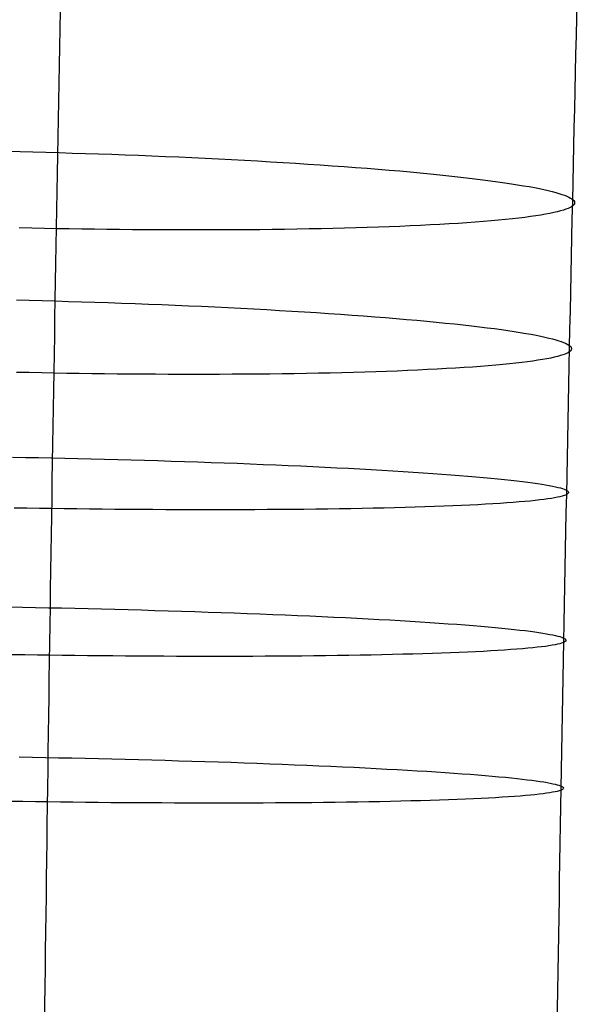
# Model space of a CAD drawing. Extents: x -37 to 483, y -973 to -253.
# Tile 123 of 197: x 22 to 35, y -544 to -521. Entities that reach past the tile are written whole.
import ezdxf

# ---------------------------------------------------------------- set-up
doc = ezdxf.new("R2010")
doc.units = 0
doc.layers.add('PREDEFINITO', color=7, linetype='CONTINUOUS')

msp = doc.modelspace()

# ---------------------------------------------------------------- linework, layer by layer
at = {"layer": 'PREDEFINITO'}
for p, q in [((21.996, -524.413, 56.835), (22.29, -524.42, 56.834)), ((22.29, -524.42, 56.834), (22.586, -524.427, 56.84)), ((22.586, -524.427, 56.84), (22.885, -524.435, 56.852)), ((22.885, -524.435, 56.852), (23.185, -524.444, 56.87)), ((23.185, -524.444, 56.87), (23.487, -524.453, 56.895)), ((23.487, -524.453, 56.895), (23.791, -524.462, 56.926)), ((23.791, -524.462, 56.926), (24.096, -524.473, 56.964)), ((24.096, -524.473, 56.964), (24.402, -524.483, 57.009)), ((24.402, -524.483, 57.009), (24.708, -524.494, 57.061)), ((24.708, -524.494, 57.061), (25.015, -524.506, 57.12)), ((25.015, -524.506, 57.12), (25.322, -524.518, 57.186)), ((25.322, -524.518, 57.186), (25.629, -524.531, 57.259)), ((25.629, -524.531, 57.259), (25.936, -524.544, 57.339)), ((25.936, -524.544, 57.339), (26.241, -524.558, 57.427)), ((26.241, -524.558, 57.427), (26.546, -524.573, 57.522)), ((26.546, -524.573, 57.522), (26.849, -524.588, 57.624)), ((26.849, -524.588, 57.624), (27.151, -524.603, 57.733)), ((27.151, -524.603, 57.733), (27.45, -524.619, 57.85)), ((27.45, -524.619, 57.85), (27.747, -524.635, 57.974)), ((27.747, -524.635, 57.974), (28.042, -524.652, 58.105)), ((28.042, -524.652, 58.105), (28.333, -524.67, 58.243)), ((28.333, -524.67, 58.243), (28.621, -524.688, 58.389)), ((28.621, -524.688, 58.389), (28.906, -524.706, 58.541)), ((28.906, -524.706, 58.541), (29.186, -524.725, 58.7)), ((29.186, -524.725, 58.7), (29.463, -524.744, 58.866)), ((29.463, -524.744, 58.866), (29.735, -524.763, 59.039)), ((29.735, -524.763, 59.039), (30.002, -524.783, 59.217)), ((30.002, -524.783, 59.217), (30.264, -524.803, 59.403)), ((30.264, -524.803, 59.403), (30.52, -524.824, 59.594)), ((30.52, -524.824, 59.594), (30.771, -524.845, 59.791)), ((30.771, -524.845, 59.791), (31.017, -524.866, 59.994)), ((31.017, -524.866, 59.994), (31.256, -524.887, 60.202)), ((31.256, -524.887, 60.202), (31.488, -524.909, 60.416)), ((31.488, -524.909, 60.416), (31.714, -524.931, 60.635)), ((31.714, -524.931, 60.635), (31.934, -524.953, 60.858)), ((31.934, -524.953, 60.858), (32.146, -524.975, 61.086)), ((32.146, -524.975, 61.086), (32.352, -524.998, 61.319)), ((32.352, -524.998, 61.319), (32.55, -525.021, 61.555)), ((32.55, -525.021, 61.555), (32.741, -525.043, 61.795)), ((32.741, -525.043, 61.795), (32.924, -525.066, 62.039)), ((32.924, -525.066, 62.039), (33.1, -525.089, 62.286)), ((33.1, -525.089, 62.286), (33.268, -525.112, 62.535)), ((33.268, -525.112, 62.535), (33.428, -525.135, 62.788)), ((33.428, -525.135, 62.788), (33.581, -525.158, 63.043)), ((33.581, -525.158, 63.043), (33.725, -525.181, 63.3)), ((33.725, -525.181, 63.3), (33.862, -525.204, 63.558)), ((33.862, -525.204, 63.558), (33.991, -525.226, 63.819)), ((33.991, -525.226, 63.819), (34.112, -525.249, 64.08)), ((34.112, -525.249, 64.08), (34.225, -525.272, 64.343)), ((34.225, -525.272, 64.343), (34.331, -525.294, 64.606)), ((34.331, -525.294, 64.606), (34.428, -525.316, 64.87)), ((34.428, -525.316, 64.87), (34.518, -525.339, 65.134)), ((34.518, -525.339, 65.134), (34.6, -525.361, 65.398)), ((34.6, -525.361, 65.398), (34.675, -525.382, 65.662)), ((34.675, -525.382, 65.662), (34.743, -525.404, 65.926)), ((34.743, -525.404, 65.926), (34.803, -525.425, 66.188)), ((34.803, -525.425, 66.188), (34.856, -525.446, 66.45)), ((34.856, -525.446, 66.45), (34.901, -525.467, 66.71)), ((34.901, -525.467, 66.71), (34.94, -525.488, 66.97)), ((34.94, -525.488, 66.97), (34.972, -525.508, 67.227)), ((34.972, -525.508, 67.227), (34.998, -525.528, 67.483)), ((34.998, -525.528, 67.483), (35.017, -525.548, 67.74)), ((35.017, -525.548, 67.74), (35.03, -525.568, 67.999)), ((34.777, -525.766, 70.695), (34.711, -525.786, 70.971)), ((34.836, -525.747, 70.42), (34.777, -525.766, 70.695)), ((34.886, -525.727, 70.145), (34.836, -525.747, 70.42)), ((34.93, -525.708, 69.872), (34.886, -525.727, 70.145)), ((34.965, -525.688, 69.599), (34.93, -525.708, 69.872)), ((34.994, -525.668, 69.328), (34.965, -525.688, 69.599)), ((35.015, -525.648, 69.058), (34.994, -525.668, 69.328)), ((35.029, -525.628, 68.79), (35.015, -525.648, 69.058)), ((35.036, -525.608, 68.524), (35.029, -525.628, 68.79)), ((35.03, -525.568, 67.999), (35.036, -525.588, 68.26)), ((35.036, -525.588, 68.26), (35.036, -525.608, 68.524)), ((33.287, -525.998, 74.21), (33.116, -526.013, 74.466)), ((33.449, -525.982, 73.951), (33.287, -525.998, 74.21)), ((33.604, -525.966, 73.689), (33.449, -525.982, 73.951)), ((33.751, -525.949, 73.425), (33.604, -525.966, 73.689)), ((33.89, -525.932, 73.158), (33.751, -525.949, 73.425)), ((34.021, -525.915, 72.889), (33.89, -525.932, 73.158)), ((34.144, -525.897, 72.618), (34.021, -525.915, 72.889)), ((34.258, -525.879, 72.346), (34.144, -525.897, 72.618)), ((34.365, -525.861, 72.072), (34.258, -525.879, 72.346)), ((34.463, -525.843, 71.797), (34.365, -525.861, 72.072)), ((34.554, -525.824, 71.522), (34.463, -525.843, 71.797)), ((34.636, -525.805, 71.247), (34.554, -525.824, 71.522)), ((34.711, -525.786, 70.971), (34.636, -525.805, 71.247)), ((22.56, -526.182, 79.987), (22.269, -526.176, 79.993)), ((22.849, -526.188, 79.975), (22.56, -526.182, 79.987)), ((23.135, -526.194, 79.957), (22.849, -526.188, 79.975)), ((23.42, -526.199, 79.933), (23.135, -526.194, 79.957)), ((23.708, -526.203, 79.904), (23.42, -526.199, 79.933)), ((23.997, -526.207, 79.868), (23.708, -526.203, 79.904)), ((24.287, -526.211, 79.827), (23.997, -526.207, 79.868)), ((24.579, -526.214, 79.778), (24.287, -526.211, 79.827)), ((24.872, -526.217, 79.724), (24.579, -526.214, 79.778)), ((25.165, -526.219, 79.663), (24.872, -526.217, 79.724)), ((25.459, -526.221, 79.595), (25.165, -526.219, 79.663)), ((25.754, -526.222, 79.52), (25.459, -526.221, 79.595)), ((26.048, -526.223, 79.439), (25.754, -526.222, 79.52)), ((26.343, -526.223, 79.351), (26.048, -526.223, 79.439)), ((26.636, -526.223, 79.255), (26.343, -526.223, 79.351)), ((26.929, -526.222, 79.153), (26.636, -526.223, 79.255)), ((27.221, -526.221, 79.044), (26.929, -526.222, 79.153)), ((27.512, -526.219, 78.927), (27.221, -526.221, 79.044)), ((27.8, -526.216, 78.804), (27.512, -526.219, 78.927)), ((28.087, -526.213, 78.673), (27.8, -526.216, 78.804)), ((28.371, -526.21, 78.536), (28.087, -526.213, 78.673)), ((28.653, -526.205, 78.391), (28.371, -526.21, 78.536)), ((28.932, -526.2, 78.24), (28.653, -526.205, 78.391)), ((29.208, -526.195, 78.082), (28.932, -526.2, 78.24)), ((29.48, -526.189, 77.916), (29.208, -526.195, 78.082)), ((29.748, -526.182, 77.744), (29.48, -526.189, 77.916)), ((30.012, -526.175, 77.566), (29.748, -526.182, 77.744)), ((30.271, -526.167, 77.381), (30.012, -526.175, 77.566)), ((30.526, -526.158, 77.19), (30.271, -526.167, 77.381)), ((30.775, -526.149, 76.992), (30.526, -526.158, 77.19)), ((31.02, -526.14, 76.789), (30.775, -526.149, 76.992)), ((31.259, -526.13, 76.579), (31.02, -526.14, 76.789)), ((31.491, -526.119, 76.364), (31.259, -526.13, 76.579)), ((31.718, -526.107, 76.144), (31.491, -526.119, 76.364)), ((31.939, -526.095, 75.918), (31.718, -526.107, 76.144)), ((32.152, -526.083, 75.687), (31.939, -526.095, 75.918)), ((32.359, -526.07, 75.451), (32.152, -526.083, 75.687)), ((32.56, -526.057, 75.211), (32.359, -526.07, 75.451)), ((32.752, -526.043, 74.967), (32.56, -526.057, 75.211)), ((32.938, -526.028, 74.718), (32.752, -526.043, 74.967)), ((33.116, -526.013, 74.466), (32.938, -526.028, 74.718)), ((22.206, -527.832, 56.499), (22.502, -527.84, 56.504)), ((22.502, -527.84, 56.504), (22.801, -527.847, 56.516)), ((22.801, -527.847, 56.516), (23.101, -527.855, 56.534)), ((23.101, -527.855, 56.534), (23.404, -527.864, 56.558)), ((23.404, -527.864, 56.558), (23.707, -527.873, 56.59)), ((23.707, -527.873, 56.59), (24.012, -527.883, 56.627)), ((24.012, -527.883, 56.627), (24.318, -527.893, 56.672)), ((24.318, -527.893, 56.672), (24.625, -527.904, 56.724)), ((24.625, -527.904, 56.724), (24.932, -527.915, 56.782)), ((24.932, -527.915, 56.782), (25.239, -527.927, 56.848)), ((25.239, -527.927, 56.848), (25.546, -527.939, 56.921)), ((25.546, -527.939, 56.921), (25.852, -527.952, 57.001)), ((25.852, -527.952, 57.001), (26.158, -527.965, 57.089)), ((26.158, -527.965, 57.089), (26.463, -527.978, 57.183)), ((26.463, -527.978, 57.183), (26.766, -527.993, 57.285)), ((26.766, -527.993, 57.285), (27.068, -528.007, 57.395)), ((27.068, -528.007, 57.395), (27.367, -528.023, 57.511)), ((27.367, -528.023, 57.511), (27.665, -528.038, 57.635)), ((27.665, -528.038, 57.635), (27.959, -528.054, 57.766)), ((27.959, -528.054, 57.766), (28.251, -528.071, 57.904)), ((28.251, -528.071, 57.904), (28.539, -528.088, 58.049)), ((28.539, -528.088, 58.049), (28.824, -528.105, 58.202)), ((28.824, -528.105, 58.202), (29.105, -528.123, 58.361)), ((29.105, -528.123, 58.361), (29.381, -528.141, 58.526)), ((29.381, -528.141, 58.526), (29.653, -528.16, 58.699)), ((29.653, -528.16, 58.699), (29.921, -528.179, 58.877)), ((29.921, -528.179, 58.877), (30.183, -528.198, 59.062)), ((30.183, -528.198, 59.062), (30.44, -528.218, 59.254)), ((30.44, -528.218, 59.254), (30.691, -528.238, 59.451)), ((30.691, -528.238, 59.451), (30.936, -528.258, 59.653)), ((30.936, -528.258, 59.653), (31.175, -528.278, 59.862)), ((31.175, -528.278, 59.862), (31.408, -528.299, 60.075)), ((31.408, -528.299, 60.075), (31.635, -528.32, 60.294)), ((31.635, -528.32, 60.294), (31.854, -528.341, 60.517)), ((31.854, -528.341, 60.517), (32.067, -528.362, 60.745)), ((32.067, -528.362, 60.745), (32.273, -528.383, 60.978)), ((32.273, -528.383, 60.978), (32.471, -528.405, 61.214)), ((32.471, -528.405, 61.214), (32.662, -528.426, 61.454)), ((32.662, -528.426, 61.454), (32.846, -528.448, 61.698)), ((32.846, -528.448, 61.698), (33.022, -528.47, 61.944)), ((33.022, -528.47, 61.944), (33.19, -528.492, 62.194)), ((33.19, -528.492, 62.194), (33.351, -528.513, 62.447)), ((33.351, -528.513, 62.447), (33.503, -528.535, 62.701)), ((33.503, -528.535, 62.701), (33.648, -528.557, 62.958)), ((33.648, -528.557, 62.958), (33.785, -528.579, 63.217)), ((33.785, -528.579, 63.217), (33.915, -528.6, 63.477)), ((33.915, -528.6, 63.477), (34.036, -528.622, 63.739)), ((34.036, -528.622, 63.739), (34.149, -528.643, 64.002)), ((34.149, -528.643, 64.002), (34.255, -528.665, 64.265)), ((34.255, -528.665, 64.265), (34.353, -528.686, 64.529)), ((34.353, -528.686, 64.529), (34.443, -528.707, 64.793)), ((34.443, -528.707, 64.793), (34.526, -528.728, 65.057)), ((34.526, -528.728, 65.057), (34.601, -528.749, 65.321)), ((34.601, -528.749, 65.321), (34.669, -528.769, 65.584)), ((34.669, -528.769, 65.584), (34.729, -528.789, 65.847)), ((34.729, -528.789, 65.847), (34.782, -528.809, 66.109)), ((34.782, -528.809, 66.109), (34.828, -528.829, 66.369)), ((34.828, -528.829, 66.369), (34.867, -528.849, 66.629)), ((34.867, -528.849, 66.629), (34.9, -528.868, 66.886)), ((34.9, -528.868, 66.886), (34.925, -528.887, 67.142)), ((34.925, -528.887, 67.142), (34.945, -528.906, 67.399)), ((34.945, -528.906, 67.399), (34.958, -528.925, 67.658)), ((34.958, -528.925, 67.658), (34.964, -528.944, 67.92)), ((34.964, -528.944, 67.92), (34.964, -528.963, 68.184)), ((34.486, -529.167, 71.183), (34.396, -529.185, 71.458)), ((34.568, -529.149, 70.907), (34.486, -529.167, 71.183)), ((34.642, -529.131, 70.631), (34.568, -529.149, 70.907)), ((34.708, -529.113, 70.356), (34.642, -529.131, 70.631)), ((34.766, -529.094, 70.08), (34.708, -529.113, 70.356)), ((34.817, -529.076, 69.806), (34.766, -529.094, 70.08)), ((34.86, -529.057, 69.532), (34.817, -529.076, 69.806)), ((34.895, -529.038, 69.259), (34.86, -529.057, 69.532)), ((34.923, -529.019, 68.988), (34.895, -529.038, 69.259)), ((34.944, -529.001, 68.718), (34.923, -529.019, 68.988)), ((34.958, -528.982, 68.45), (34.944, -529.001, 68.718)), ((34.964, -528.963, 68.184), (34.958, -528.982, 68.45)), ((32.496, -529.388, 74.875), (32.296, -529.4, 75.115)), ((32.688, -529.374, 74.63), (32.496, -529.388, 74.875)), ((32.873, -529.361, 74.381), (32.688, -529.374, 74.63)), ((33.051, -529.347, 74.129), (32.873, -529.361, 74.381)), ((33.221, -529.332, 73.873), (33.051, -529.347, 74.129)), ((33.384, -529.317, 73.614), (33.221, -529.332, 73.873)), ((33.539, -529.302, 73.352), (33.384, -529.317, 73.614)), ((33.685, -529.286, 73.087), (33.539, -529.302, 73.352)), ((33.824, -529.27, 72.82), (33.685, -529.286, 73.087)), ((33.954, -529.254, 72.55), (33.824, -529.27, 72.82)), ((34.077, -529.237, 72.279), (33.954, -529.254, 72.55)), ((34.191, -529.22, 72.007), (34.077, -529.237, 72.279)), ((34.298, -529.203, 71.733), (34.191, -529.22, 72.007)), ((34.396, -529.185, 71.458), (34.298, -529.203, 71.733)), ((22.502, -529.504, 79.659), (22.211, -529.498, 79.666)), ((22.791, -529.51, 79.647), (22.502, -529.504, 79.659)), ((23.076, -529.515, 79.629), (22.791, -529.51, 79.647)), ((23.362, -529.52, 79.605), (23.076, -529.515, 79.629)), ((23.649, -529.524, 79.575), (23.362, -529.52, 79.605)), ((23.938, -529.528, 79.54), (23.649, -529.524, 79.575)), ((24.228, -529.532, 79.498), (23.938, -529.528, 79.54)), ((24.52, -529.535, 79.449), (24.228, -529.532, 79.498)), ((24.813, -529.538, 79.394), (24.52, -529.535, 79.449)), ((25.106, -529.54, 79.333), (24.813, -529.538, 79.394)), ((25.4, -529.542, 79.265), (25.106, -529.54, 79.333)), ((25.695, -529.543, 79.19), (25.4, -529.542, 79.265)), ((25.989, -529.544, 79.108), (25.695, -529.543, 79.19)), ((26.283, -529.544, 79.02), (25.989, -529.544, 79.108)), ((26.577, -529.544, 78.924), (26.283, -529.544, 79.02)), ((26.87, -529.543, 78.822), (26.577, -529.544, 78.924)), ((27.161, -529.542, 78.712), (26.87, -529.543, 78.822)), ((27.452, -529.54, 78.596), (27.161, -529.542, 78.712)), ((27.74, -529.538, 78.472), (27.452, -529.54, 78.596)), ((28.027, -529.535, 78.341), (27.74, -529.538, 78.472)), ((28.311, -529.532, 78.203), (28.027, -529.535, 78.341)), ((28.593, -529.528, 78.059), (28.311, -529.532, 78.203)), ((28.871, -529.523, 77.907), (28.593, -529.528, 78.059)), ((29.147, -529.518, 77.748), (28.871, -529.523, 77.907)), ((29.419, -529.512, 77.583), (29.147, -529.518, 77.748)), ((29.687, -529.506, 77.411), (29.419, -529.512, 77.583)), ((29.95, -529.499, 77.232), (29.687, -529.506, 77.411)), ((30.21, -529.492, 77.047), (29.95, -529.499, 77.232)), ((30.464, -529.484, 76.855), (30.21, -529.492, 77.047)), ((30.713, -529.475, 76.658), (30.464, -529.484, 76.855)), ((30.958, -529.466, 76.454), (30.713, -529.475, 76.658)), ((31.196, -529.456, 76.244), (30.958, -529.466, 76.454)), ((31.429, -529.446, 76.029), (31.196, -529.456, 76.244)), ((31.655, -529.435, 75.808), (31.429, -529.446, 76.029)), ((31.875, -529.424, 75.582), (31.655, -529.435, 75.808)), ((32.089, -529.412, 75.351), (31.875, -529.424, 75.582)), ((32.296, -529.4, 75.115), (32.089, -529.412, 75.351)), ((22.119, -531.446, 56.146), (22.415, -531.452, 56.151)), ((22.415, -531.452, 56.151), (22.714, -531.458, 56.163)), ((22.714, -531.458, 56.163), (23.014, -531.464, 56.181)), ((23.014, -531.464, 56.181), (23.316, -531.47, 56.205)), ((23.316, -531.47, 56.205), (23.62, -531.477, 56.236)), ((23.62, -531.477, 56.236), (23.925, -531.485, 56.274)), ((23.925, -531.485, 56.274), (24.231, -531.493, 56.319)), ((24.231, -531.493, 56.319), (24.538, -531.501, 56.37)), ((24.538, -531.501, 56.37), (24.845, -531.509, 56.429)), ((24.845, -531.509, 56.429), (25.152, -531.518, 56.495)), ((25.152, -531.518, 56.495), (25.459, -531.527, 56.568)), ((25.459, -531.527, 56.568), (25.766, -531.537, 56.648)), ((25.766, -531.537, 56.648), (26.072, -531.546, 56.735)), ((26.072, -531.546, 56.735), (26.377, -531.557, 56.83)), ((26.377, -531.557, 56.83), (26.68, -531.567, 56.932)), ((26.68, -531.567, 56.932), (26.982, -531.578, 57.042)), ((26.982, -531.578, 57.042), (27.282, -531.589, 57.158)), ((27.282, -531.589, 57.158), (27.579, -531.601, 57.282)), ((27.579, -531.601, 57.282), (27.874, -531.613, 57.413)), ((27.874, -531.613, 57.413), (28.166, -531.625, 57.552)), ((28.166, -531.625, 57.552), (28.454, -531.637, 57.697)), ((28.454, -531.637, 57.697), (28.739, -531.65, 57.849)), ((28.739, -531.65, 57.849), (29.02, -531.663, 58.009)), ((29.02, -531.663, 58.009), (29.297, -531.677, 58.175)), ((29.297, -531.677, 58.175), (29.569, -531.69, 58.347)), ((29.569, -531.69, 58.347), (29.837, -531.704, 58.526)), ((29.837, -531.704, 58.526), (30.099, -531.718, 58.711)), ((30.099, -531.718, 58.711), (30.357, -531.732, 58.903)), ((30.357, -531.732, 58.903), (30.608, -531.747, 59.1)), ((30.608, -531.747, 59.1), (30.854, -531.761, 59.303)), ((30.854, -531.761, 59.303), (31.093, -531.776, 59.512)), ((31.093, -531.776, 59.512), (31.327, -531.791, 59.726)), ((31.327, -531.791, 59.726), (31.553, -531.806, 59.945)), ((31.553, -531.806, 59.945), (31.773, -531.821, 60.168)), ((31.773, -531.821, 60.168), (31.986, -531.837, 60.397)), ((31.986, -531.837, 60.397), (32.192, -531.852, 60.629)), ((32.192, -531.852, 60.629), (32.391, -531.868, 60.866)), ((32.391, -531.868, 60.866), (32.583, -531.883, 61.107)), ((32.583, -531.883, 61.107), (32.766, -531.899, 61.351)), ((32.766, -531.899, 61.351), (32.943, -531.914, 61.598)), ((32.943, -531.914, 61.598), (33.111, -531.93, 61.848)), ((33.111, -531.93, 61.848), (33.272, -531.946, 62.101)), ((33.272, -531.946, 62.101), (33.425, -531.961, 62.356)), ((33.425, -531.961, 62.356), (33.571, -531.977, 62.614)), ((33.571, -531.977, 62.614), (33.708, -531.992, 62.873)), ((33.708, -531.992, 62.873), (33.838, -532.008, 63.134)), ((33.838, -532.008, 63.134), (33.959, -532.023, 63.396)), ((33.959, -532.023, 63.396), (34.073, -532.038, 63.659)), ((34.073, -532.038, 63.659), (34.179, -532.054, 63.923)), ((34.179, -532.054, 63.923), (34.278, -532.069, 64.187)), ((34.278, -532.069, 64.187), (34.368, -532.084, 64.451)), ((34.368, -532.084, 64.451), (34.451, -532.098, 64.716)), ((34.451, -532.098, 64.716), (34.527, -532.113, 64.98)), ((34.527, -532.113, 64.98), (34.595, -532.128, 65.244)), ((34.595, -532.128, 65.244), (34.655, -532.142, 65.507)), ((34.655, -532.142, 65.507), (34.709, -532.156, 65.769)), ((34.709, -532.156, 65.769), (34.755, -532.17, 66.031)), ((34.792, -532.331, 69.199), (34.749, -532.344, 69.473)), ((34.755, -532.17, 66.031), (34.795, -532.184, 66.29)), ((34.827, -532.318, 68.926), (34.792, -532.331, 69.199)), ((34.795, -532.184, 66.29), (34.828, -532.198, 66.549)), ((34.854, -532.304, 68.654), (34.827, -532.318, 68.926)), ((34.828, -532.198, 66.549), (34.854, -532.211, 66.805)), ((34.854, -532.211, 66.805), (34.873, -532.224, 67.062)), ((34.875, -532.291, 68.384), (34.854, -532.304, 68.654)), ((34.873, -532.224, 67.062), (34.887, -532.238, 67.322)), ((34.888, -532.278, 68.115), (34.875, -532.291, 68.384)), ((34.887, -532.238, 67.322), (34.894, -532.251, 67.584)), ((34.894, -532.264, 67.848), (34.888, -532.278, 68.115)), ((34.894, -532.251, 67.584), (34.894, -532.264, 67.848)), ((32.235, -532.567, 74.794), (32.029, -532.575, 75.03)), ((32.435, -532.559, 74.553), (32.235, -532.567, 74.794)), ((32.627, -532.55, 74.308), (32.435, -532.559, 74.553)), ((32.812, -532.54, 74.059), (32.627, -532.55, 74.308)), ((32.99, -532.531, 73.806), (32.812, -532.54, 74.059)), ((33.159, -532.521, 73.549), (32.99, -532.531, 73.806)), ((33.321, -532.511, 73.289), (33.159, -532.521, 73.549)), ((33.476, -532.5, 73.027), (33.321, -532.511, 73.289)), ((33.622, -532.489, 72.761), (33.476, -532.5, 73.027)), ((33.76, -532.478, 72.494), (33.622, -532.489, 72.761)), ((33.891, -532.467, 72.224), (33.76, -532.478, 72.494)), ((34.013, -532.456, 71.952), (33.891, -532.467, 72.224)), ((34.127, -532.444, 71.679), (34.013, -532.456, 71.952)), ((34.233, -532.432, 71.405), (34.127, -532.444, 71.679)), ((34.33, -532.42, 71.13), (34.233, -532.432, 71.405)), ((34.42, -532.407, 70.854), (34.33, -532.42, 71.13)), ((34.502, -532.395, 70.577), (34.42, -532.407, 70.854)), ((34.575, -532.382, 70.301), (34.502, -532.395, 70.577)), ((34.641, -532.37, 70.025), (34.575, -532.382, 70.301)), ((34.699, -532.357, 69.749), (34.641, -532.37, 70.025)), ((34.749, -532.344, 69.473), (34.699, -532.357, 69.749)), ((22.448, -532.622, 79.351), (22.156, -532.617, 79.357)), ((22.736, -532.627, 79.338), (22.448, -532.622, 79.351)), ((23.022, -532.631, 79.32), (22.736, -532.627, 79.338)), ((23.307, -532.635, 79.296), (23.022, -532.631, 79.32)), ((23.594, -532.639, 79.266), (23.307, -532.635, 79.296)), ((23.883, -532.642, 79.23), (23.594, -532.639, 79.266)), ((24.174, -532.645, 79.188), (23.883, -532.642, 79.23)), ((24.465, -532.648, 79.139), (24.174, -532.645, 79.188)), ((24.758, -532.65, 79.084), (24.465, -532.648, 79.139)), ((25.051, -532.652, 79.023), (24.758, -532.65, 79.084)), ((25.345, -532.654, 78.954), (25.051, -532.652, 79.023)), ((25.64, -532.656, 78.879), (25.345, -532.654, 78.954)), ((25.934, -532.657, 78.797), (25.64, -532.656, 78.879)), ((26.228, -532.657, 78.709), (25.934, -532.657, 78.797)), ((26.522, -532.658, 78.613), (26.228, -532.657, 78.709)), ((26.814, -532.658, 78.51), (26.522, -532.658, 78.613)), ((27.106, -532.658, 78.4), (26.814, -532.658, 78.51)), ((27.396, -532.657, 78.283), (27.106, -532.658, 78.4)), ((27.685, -532.656, 78.159), (27.396, -532.657, 78.283)), ((27.971, -532.654, 78.028), (27.685, -532.656, 78.159)), ((28.255, -532.652, 77.89), (27.971, -532.654, 78.028)), ((28.536, -532.65, 77.745), (28.255, -532.652, 77.89)), ((28.815, -532.647, 77.593), (28.536, -532.65, 77.745)), ((29.09, -532.644, 77.434), (28.815, -532.647, 77.593)), ((29.362, -532.641, 77.268), (29.09, -532.644, 77.434)), ((29.629, -532.637, 77.095), (29.362, -532.641, 77.268)), ((29.893, -532.632, 76.916), (29.629, -532.637, 77.095)), ((30.152, -532.628, 76.73), (29.893, -532.632, 76.916)), ((30.406, -532.623, 76.538), (30.152, -532.628, 76.73)), ((30.655, -532.617, 76.34), (30.406, -532.623, 76.538)), ((30.899, -532.611, 76.136), (30.655, -532.617, 76.34)), ((31.137, -532.605, 75.926), (30.899, -532.611, 76.136)), ((31.37, -532.598, 75.71), (31.137, -532.605, 75.926)), ((31.596, -532.591, 75.489), (31.37, -532.598, 75.71)), ((31.816, -532.583, 75.262), (31.596, -532.591, 75.489)), ((32.029, -532.575, 75.03), (31.816, -532.583, 75.262)), ((22.048, -534.893, 55.856), (22.344, -534.898, 55.861)), ((22.344, -534.898, 55.861), (22.643, -534.904, 55.873)), ((22.643, -534.904, 55.873), (22.943, -534.91, 55.89)), ((22.943, -534.91, 55.89), (23.246, -534.916, 55.915)), ((23.246, -534.916, 55.915), (23.549, -534.923, 55.945)), ((23.549, -534.923, 55.945), (23.854, -534.93, 55.983)), ((23.854, -534.93, 55.983), (24.16, -534.937, 56.027)), ((24.16, -534.937, 56.027), (24.467, -534.945, 56.079)), ((24.467, -534.945, 56.079), (24.774, -534.953, 56.137)), ((24.774, -534.953, 56.137), (25.082, -534.961, 56.203)), ((25.082, -534.961, 56.203), (25.389, -534.97, 56.276)), ((25.389, -534.97, 56.276), (25.696, -534.979, 56.356)), ((25.696, -534.979, 56.356), (26.001, -534.988, 56.443)), ((26.001, -534.988, 56.443), (26.306, -534.998, 56.537)), ((26.306, -534.998, 56.537), (26.61, -535.008, 56.639)), ((26.61, -535.008, 56.639), (26.912, -535.018, 56.748)), ((26.912, -535.018, 56.748), (27.212, -535.029, 56.865)), ((27.212, -535.029, 56.865), (27.509, -535.04, 56.989)), ((27.509, -535.04, 56.989), (27.804, -535.051, 57.12)), ((27.804, -535.051, 57.12), (28.096, -535.062, 57.258)), ((28.096, -535.062, 57.258), (28.385, -535.074, 57.403)), ((28.385, -535.074, 57.403), (28.67, -535.086, 57.555)), ((28.67, -535.086, 57.555), (28.951, -535.099, 57.714)), ((28.951, -535.099, 57.714), (29.228, -535.111, 57.88)), ((29.228, -535.111, 57.88), (29.501, -535.124, 58.052)), ((29.501, -535.124, 58.052), (29.768, -535.137, 58.231)), ((29.768, -535.137, 58.231), (30.031, -535.15, 58.416)), ((30.031, -535.15, 58.416), (30.288, -535.164, 58.607)), ((30.288, -535.164, 58.607), (30.54, -535.177, 58.805)), ((30.54, -535.177, 58.805), (30.786, -535.191, 59.008)), ((30.786, -535.191, 59.008), (31.026, -535.205, 59.216)), ((31.026, -535.205, 59.216), (31.259, -535.219, 59.43)), ((31.259, -535.219, 59.43), (31.486, -535.233, 59.649)), ((31.486, -535.233, 59.649), (31.706, -535.248, 59.872)), ((31.706, -535.248, 59.872), (31.92, -535.262, 60.1)), ((31.92, -535.262, 60.1), (32.126, -535.277, 60.333)), ((32.126, -535.277, 60.333), (32.325, -535.291, 60.57)), ((32.325, -535.291, 60.57), (32.517, -535.306, 60.81)), ((32.517, -535.306, 60.81), (32.701, -535.32, 61.054)), ((32.701, -535.32, 61.054), (32.878, -535.335, 61.301)), ((32.878, -535.335, 61.301), (33.046, -535.35, 61.551)), ((33.046, -535.35, 61.551), (33.208, -535.365, 61.804)), ((33.208, -535.365, 61.804), (33.361, -535.379, 62.059)), ((33.361, -535.379, 62.059), (33.507, -535.394, 62.316)), ((33.507, -535.394, 62.316), (33.644, -535.408, 62.576)), ((33.644, -535.408, 62.576), (33.774, -535.423, 62.836)), ((33.774, -535.423, 62.836), (33.896, -535.437, 63.098)), ((33.896, -535.437, 63.098), (34.01, -535.452, 63.361)), ((34.01, -535.452, 63.361), (34.117, -535.466, 63.625)), ((34.117, -535.466, 63.625), (34.215, -535.48, 63.89)), ((34.215, -535.48, 63.89), (34.306, -535.494, 64.154)), ((34.306, -535.494, 64.154), (34.389, -535.508, 64.419)), ((34.389, -535.508, 64.419), (34.465, -535.522, 64.683)), ((34.465, -535.522, 64.683), (34.533, -535.536, 64.947)), ((34.533, -535.536, 64.947), (34.594, -535.549, 65.21)), ((34.594, -535.549, 65.21), (34.648, -535.562, 65.472)), ((34.692, -535.738, 69.177), (34.642, -535.75, 69.452)), ((34.648, -535.562, 65.472), (34.695, -535.575, 65.733)), ((34.735, -535.726, 68.903), (34.692, -535.738, 69.177)), ((34.695, -535.575, 65.733), (34.735, -535.588, 65.993)), ((34.735, -535.588, 65.993), (34.768, -535.601, 66.251)), ((34.769, -535.713, 68.629), (34.735, -535.726, 68.903)), ((34.768, -535.601, 66.251), (34.794, -535.614, 66.508)), ((34.797, -535.701, 68.357), (34.769, -535.713, 68.629)), ((34.794, -535.614, 66.508), (34.814, -535.626, 66.765)), ((34.817, -535.689, 68.087), (34.797, -535.701, 68.357)), ((34.814, -535.626, 66.765), (34.828, -535.639, 67.025)), ((34.83, -535.676, 67.818), (34.817, -535.689, 68.087)), ((34.828, -535.639, 67.025), (34.835, -535.651, 67.287)), ((34.836, -535.664, 67.551), (34.83, -535.676, 67.818)), ((34.835, -535.651, 67.287), (34.836, -535.664, 67.551)), ((31.765, -535.961, 74.969), (31.546, -535.968, 75.196)), ((31.978, -535.954, 74.737), (31.765, -535.961, 74.969)), ((32.184, -535.946, 74.501), (31.978, -535.954, 74.737)), ((32.384, -535.938, 74.26), (32.184, -535.946, 74.501)), ((32.576, -535.93, 74.014), (32.384, -535.938, 74.26)), ((32.76, -535.921, 73.765), (32.576, -535.93, 74.014)), ((32.938, -535.913, 73.512), (32.76, -535.921, 73.765)), ((33.107, -535.903, 73.255), (32.938, -535.913, 73.512)), ((33.269, -535.894, 72.995), (33.107, -535.903, 73.255)), ((33.423, -535.884, 72.732), (33.269, -535.894, 72.995)), ((33.569, -535.874, 72.467), (33.423, -535.884, 72.732)), ((33.707, -535.864, 72.199), (33.569, -535.874, 72.467)), ((33.837, -535.853, 71.929), (33.707, -535.864, 72.199)), ((33.959, -535.842, 71.657), (33.837, -535.853, 71.929)), ((34.072, -535.832, 71.384), (33.959, -535.842, 71.657)), ((34.178, -535.82, 71.109), (34.072, -535.832, 71.384)), ((34.275, -535.809, 70.834), (34.178, -535.82, 71.109)), ((34.365, -535.798, 70.558), (34.275, -535.809, 70.834)), ((34.446, -535.786, 70.281), (34.365, -535.798, 70.558)), ((34.519, -535.774, 70.005), (34.446, -535.786, 70.281)), ((34.585, -535.762, 69.728), (34.519, -535.774, 70.005)), ((34.642, -535.75, 69.452), (34.585, -535.762, 69.728)), ((22.402, -535.994, 79.066), (22.11, -535.99, 79.073)), ((22.69, -535.999, 79.053), (22.402, -535.994, 79.066)), ((22.976, -536.003, 79.035), (22.69, -535.999, 79.053)), ((23.261, -536.007, 79.011), (22.976, -536.003, 79.035)), ((23.548, -536.01, 78.981), (23.261, -536.007, 79.011)), ((23.837, -536.013, 78.944), (23.548, -536.01, 78.981)), ((24.128, -536.016, 78.902), (23.837, -536.013, 78.944)), ((24.419, -536.019, 78.853), (24.128, -536.016, 78.902)), ((24.712, -536.021, 78.798), (24.419, -536.019, 78.853)), ((25.005, -536.023, 78.736), (24.712, -536.021, 78.798)), ((25.299, -536.025, 78.667), (25.005, -536.023, 78.736)), ((25.593, -536.027, 78.592), (25.299, -536.025, 78.667)), ((25.888, -536.028, 78.51), (25.593, -536.027, 78.592)), ((26.182, -536.029, 78.421), (25.888, -536.028, 78.51)), ((26.475, -536.029, 78.325), (26.182, -536.029, 78.421)), ((26.768, -536.029, 78.222), (26.475, -536.029, 78.325)), ((27.059, -536.029, 78.112), (26.768, -536.029, 78.222)), ((27.349, -536.029, 77.994), (27.059, -536.029, 78.112)), ((27.637, -536.028, 77.87), (27.349, -536.029, 77.994)), ((27.924, -536.026, 77.739), (27.637, -536.028, 77.87)), ((28.207, -536.025, 77.6), (27.924, -536.026, 77.739)), ((28.489, -536.023, 77.455), (28.207, -536.025, 77.6)), ((28.767, -536.02, 77.303), (28.489, -536.023, 77.455)), ((29.042, -536.017, 77.143), (28.767, -536.02, 77.303)), ((29.313, -536.014, 76.977), (29.042, -536.017, 77.143)), ((29.581, -536.011, 76.804), (29.313, -536.014, 76.977)), ((29.844, -536.007, 76.625), (29.581, -536.011, 76.804)), ((30.103, -536.002, 76.439), (29.844, -536.007, 76.625)), ((30.357, -535.998, 76.247), (30.103, -536.002, 76.439)), ((30.606, -535.992, 76.048), (30.357, -535.998, 76.247)), ((30.85, -535.987, 75.844), (30.606, -535.992, 76.048)), ((31.088, -535.981, 75.634), (30.85, -535.987, 75.844)), ((31.32, -535.975, 75.418), (31.088, -535.981, 75.634)), ((31.546, -535.968, 75.196), (31.32, -535.975, 75.418)), ((22.273, -538.341, 55.572), (22.572, -538.346, 55.583)), ((22.572, -538.346, 55.583), (22.873, -538.352, 55.601)), ((22.873, -538.352, 55.601), (23.175, -538.358, 55.625)), ((23.175, -538.358, 55.625), (23.479, -538.364, 55.655)), ((23.479, -538.364, 55.655), (23.784, -538.371, 55.693)), ((23.784, -538.371, 55.693), (24.09, -538.378, 55.737)), ((24.09, -538.378, 55.737), (24.397, -538.385, 55.788)), ((24.397, -538.385, 55.788), (24.704, -538.393, 55.846)), ((24.704, -538.393, 55.846), (25.011, -538.401, 55.912)), ((25.011, -538.401, 55.912), (25.318, -538.409, 55.984)), ((25.318, -538.409, 55.984), (25.625, -538.418, 56.064)), ((25.625, -538.418, 56.064), (25.931, -538.427, 56.151)), ((25.931, -538.427, 56.151), (26.236, -538.436, 56.245)), ((26.236, -538.436, 56.245), (26.54, -538.445, 56.347)), ((26.54, -538.445, 56.347), (26.842, -538.455, 56.456)), ((26.842, -538.455, 56.456), (27.142, -538.465, 56.572)), ((27.142, -538.465, 56.572), (27.44, -538.476, 56.696)), ((27.44, -538.476, 56.696), (27.735, -538.486, 56.826)), ((27.735, -538.486, 56.826), (28.027, -538.497, 56.964)), ((28.027, -538.497, 56.964), (28.316, -538.508, 57.109)), ((28.316, -538.508, 57.109), (28.601, -538.52, 57.261)), ((28.601, -538.52, 57.261), (28.882, -538.531, 57.42)), ((28.882, -538.531, 57.42), (29.16, -538.543, 57.586)), ((29.16, -538.543, 57.586), (29.432, -538.555, 57.758)), ((29.432, -538.555, 57.758), (29.7, -538.568, 57.937)), ((29.7, -538.568, 57.937), (29.963, -538.58, 58.121)), ((29.963, -538.58, 58.121), (30.221, -538.593, 58.313)), ((30.221, -538.593, 58.313), (30.472, -538.606, 58.51)), ((30.472, -538.606, 58.51), (30.719, -538.619, 58.712)), ((30.719, -538.619, 58.712), (30.959, -538.632, 58.921)), ((30.959, -538.632, 58.921), (31.192, -538.645, 59.134)), ((31.192, -538.645, 59.134), (31.419, -538.659, 59.353)), ((31.419, -538.659, 59.353), (31.64, -538.672, 59.577)), ((31.64, -538.672, 59.577), (31.854, -538.686, 59.805)), ((31.854, -538.686, 59.805), (32.06, -538.699, 60.037)), ((32.06, -538.699, 60.037), (32.259, -538.713, 60.274)), ((32.259, -538.713, 60.274), (32.451, -538.727, 60.514)), ((32.451, -538.727, 60.514), (32.636, -538.741, 60.758)), ((32.636, -538.741, 60.758), (32.813, -538.754, 61.005)), ((32.813, -538.754, 61.005), (32.982, -538.768, 61.255)), ((32.982, -538.768, 61.255), (33.143, -538.782, 61.508)), ((33.143, -538.782, 61.508), (33.297, -538.796, 61.763)), ((33.297, -538.796, 61.763), (33.443, -538.81, 62.02)), ((33.443, -538.81, 62.02), (33.581, -538.823, 62.279)), ((33.581, -538.823, 62.279), (33.711, -538.837, 62.54)), ((33.711, -538.837, 62.54), (33.833, -538.851, 62.802)), ((33.833, -538.851, 62.802), (33.947, -538.864, 63.065)), ((33.947, -538.864, 63.065), (34.054, -538.878, 63.329)), ((34.054, -538.878, 63.329), (34.153, -538.891, 63.593)), ((34.153, -538.891, 63.593), (34.244, -538.904, 63.857)), ((34.244, -538.904, 63.857), (34.328, -538.917, 64.122)), ((34.328, -538.917, 64.122), (34.404, -538.93, 64.386)), ((34.404, -538.93, 64.386), (34.472, -538.943, 64.65)), ((34.472, -538.943, 64.65), (34.534, -538.956, 64.913)), ((34.534, -538.956, 64.913), (34.588, -538.968, 65.175)), ((34.636, -539.133, 68.881), (34.586, -539.144, 69.156)), ((34.588, -538.968, 65.175), (34.635, -538.98, 65.437)), ((34.635, -538.98, 65.437), (34.675, -538.993, 65.696)), ((34.678, -539.121, 68.606), (34.636, -539.133, 68.881)), ((34.675, -538.993, 65.696), (34.708, -539.005, 65.955)), ((34.712, -539.11, 68.333), (34.678, -539.121, 68.606)), ((34.708, -539.005, 65.955), (34.735, -539.016, 66.211)), ((34.739, -539.098, 68.061), (34.712, -539.11, 68.333)), ((34.735, -539.016, 66.211), (34.755, -539.028, 66.468)), ((34.759, -539.087, 67.79), (34.739, -539.098, 68.061)), ((34.755, -539.028, 66.468), (34.769, -539.04, 66.728)), ((34.772, -539.075, 67.522), (34.759, -539.087, 67.79)), ((34.769, -539.04, 66.728), (34.777, -539.051, 66.99)), ((34.778, -539.063, 67.255), (34.772, -539.075, 67.522)), ((34.777, -539.051, 66.99), (34.778, -539.063, 67.255)), ((31.038, -539.359, 75.342), (30.8, -539.365, 75.552)), ((31.27, -539.354, 75.125), (31.038, -539.359, 75.342)), ((31.496, -539.348, 74.904), (31.27, -539.354, 75.125)), ((31.715, -539.341, 74.677), (31.496, -539.348, 74.904)), ((31.928, -539.334, 74.445), (31.715, -539.341, 74.677)), ((32.134, -539.327, 74.208), (31.928, -539.334, 74.445)), ((32.333, -539.32, 73.967), (32.134, -539.327, 74.208)), ((32.524, -539.312, 73.721), (32.333, -539.32, 73.967)), ((32.709, -539.304, 73.471), (32.524, -539.312, 73.721)), ((32.886, -539.296, 73.218), (32.709, -539.304, 73.471)), ((33.055, -539.287, 72.961), (32.886, -539.296, 73.218)), ((33.216, -539.278, 72.701), (33.055, -539.287, 72.961)), ((33.37, -539.269, 72.438), (33.216, -539.278, 72.701)), ((33.516, -539.26, 72.172), (33.37, -539.269, 72.438)), ((33.654, -539.25, 71.904), (33.516, -539.26, 72.172)), ((33.783, -539.241, 71.634), (33.654, -539.25, 71.904)), ((33.905, -539.231, 71.362), (33.783, -539.241, 71.634)), ((34.018, -539.22, 71.089), (33.905, -539.231, 71.362)), ((34.123, -539.21, 70.814), (34.018, -539.22, 71.089)), ((34.221, -539.199, 70.539), (34.123, -539.21, 70.814)), ((34.31, -539.189, 70.262), (34.221, -539.199, 70.539)), ((34.391, -539.178, 69.986), (34.31, -539.189, 70.262)), ((34.464, -539.167, 69.709), (34.391, -539.178, 69.986)), ((34.529, -539.155, 69.433), (34.464, -539.167, 69.709)), ((34.586, -539.144, 69.156), (34.529, -539.155, 69.433)), ((22.356, -539.369, 78.782), (22.065, -539.364, 78.789)), ((22.645, -539.373, 78.769), (22.356, -539.369, 78.782)), ((22.93, -539.377, 78.75), (22.645, -539.373, 78.769)), ((23.216, -539.38, 78.726), (22.93, -539.377, 78.75)), ((23.503, -539.384, 78.695), (23.216, -539.38, 78.726)), ((23.791, -539.387, 78.659), (23.503, -539.384, 78.695)), ((24.082, -539.39, 78.616), (23.791, -539.387, 78.659)), ((24.373, -539.393, 78.567), (24.082, -539.39, 78.616)), ((24.666, -539.395, 78.512), (24.373, -539.393, 78.567)), ((24.959, -539.397, 78.449), (24.666, -539.395, 78.512)), ((25.253, -539.399, 78.381), (24.959, -539.397, 78.449)), ((25.547, -539.4, 78.305), (25.253, -539.399, 78.381)), ((25.841, -539.401, 78.223), (25.547, -539.4, 78.305)), ((26.135, -539.402, 78.133), (25.841, -539.401, 78.223)), ((26.428, -539.403, 78.037), (26.135, -539.402, 78.133)), ((26.721, -539.403, 77.934), (26.428, -539.403, 78.037)), ((27.012, -539.403, 77.823), (26.721, -539.403, 77.934)), ((27.302, -539.403, 77.706), (27.012, -539.403, 77.823)), ((27.59, -539.402, 77.581), (27.302, -539.403, 77.706)), ((27.876, -539.401, 77.45), (27.59, -539.402, 77.581)), ((28.16, -539.399, 77.311), (27.876, -539.401, 77.45)), ((28.441, -539.397, 77.165), (28.16, -539.399, 77.311)), ((28.719, -539.395, 77.013), (28.441, -539.397, 77.165)), ((28.994, -539.393, 76.853), (28.719, -539.395, 77.013)), ((29.265, -539.39, 76.687), (28.994, -539.393, 76.853)), ((29.533, -539.387, 76.514), (29.265, -539.39, 76.687)), ((29.796, -539.383, 76.334), (29.533, -539.387, 76.514)), ((30.054, -539.379, 76.148), (29.796, -539.383, 76.334)), ((30.308, -539.375, 75.956), (30.054, -539.379, 76.148)), ((30.557, -539.37, 75.757), (30.308, -539.375, 75.956)), ((30.8, -539.365, 75.552), (30.557, -539.37, 75.757))]:
    msp.add_line(p, q, dxfattribs=at)
at = {"layer": 'PREDEFINITO', "extrusion": (0.960493, 0.007502, -0.278204)}
msp.add_arc((-624.313, 1007.174, 10.899), 938.969, 274.779586, 276.435694, dxfattribs=at)
at = {"layer": 'PREDEFINITO', "extrusion": (0.962451, 0.009867, -0.271275)}
msp.add_arc((-619.335, 988.362, -4.616), 911.367, 274.594976, 276.274175, dxfattribs=at)

doc.saveas('drawing.dxf')
